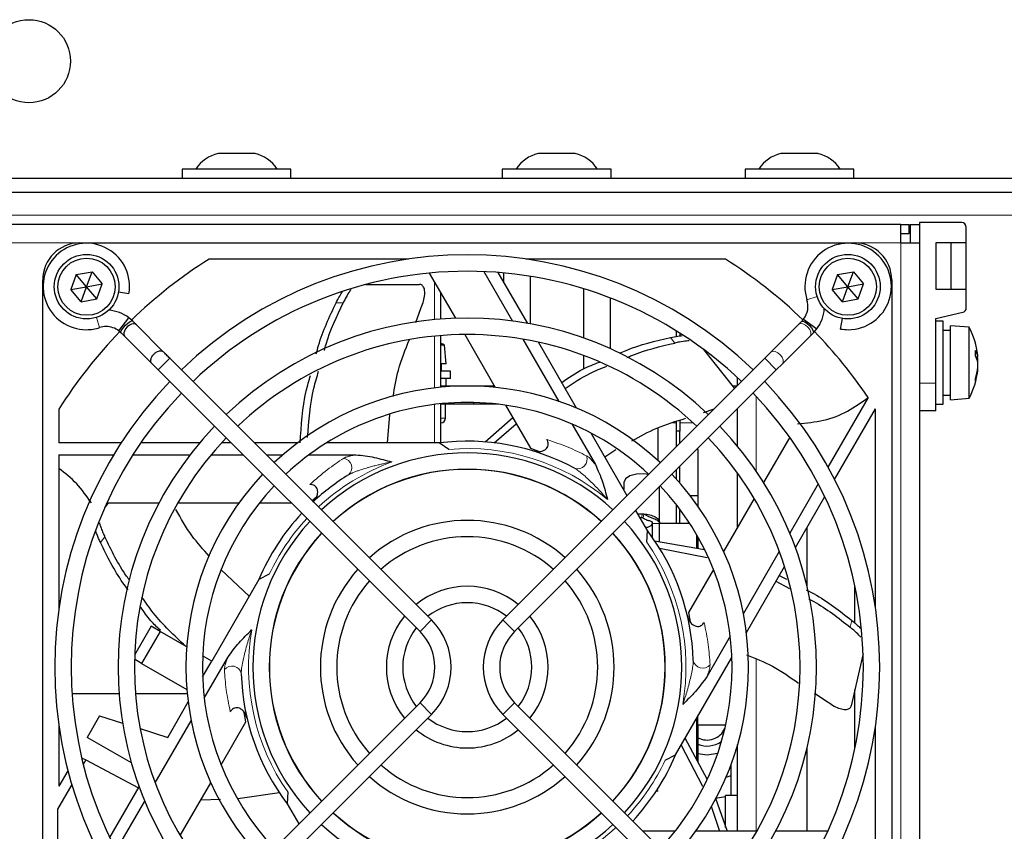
# Paper-space layout 'Blatt3' of a CAD drawing. Header units: millimetres. Extents: x 5 to 418, y 2 to 292.
# Tile 46 of 54: x 82 to 109, y 223 to 245. Entities that reach past the tile are written whole.
import ezdxf

# ---------------------------------------------------------------- set-up
doc = ezdxf.new("R2010")
doc.units = ezdxf.units.MM

psp = doc.layouts.new('Blatt3')

# ---------------------------------------------------------------- linework, layer by layer
at = {"color": 7, "linetype": 'Continuous', "lineweight": 25}
for p, q in [((88.4741, 241.3373), (87.4741, 241.3373)), ((97.1491, 241.3373), (96.1491, 241.3373)), ((103.7241, 241.3373), (102.7241, 241.3373)), ((86.4991, 240.9123), (86.4991, 240.6623)), ((89.4491, 240.9123), (86.4991, 240.9123)), ((89.4491, 240.6623), (89.4491, 240.9123)), ((95.1741, 240.9123), (95.1741, 240.6623)), ((98.1241, 240.9123), (95.1741, 240.9123)), ((98.1241, 240.6623), (98.1241, 240.9123)), ((101.7491, 240.9123), (101.7491, 240.6623)), ((104.6991, 240.9123), (101.7491, 240.9123)), ((104.6991, 240.6623), (104.6991, 240.9123)), ((57.0991, 240.6623), (137.5991, 240.6623)), ((57.0991, 240.2873), (137.5991, 240.2873)), ((105.9741, 239.4123), (57.9741, 239.4123)), ((105.9741, 238.9123), (105.9741, 239.4123)), ((105.9741, 239.4123), (106.1991, 239.4123)), ((106.1991, 239.1623), (106.1991, 239.4123)), ((106.2241, 239.4123), (106.2241, 238.9123)), ((106.2241, 239.4123), (106.4741, 239.4123)), ((106.4741, 239.4623), (106.4741, 239.4123)), ((107.6191, 239.4623), (106.4741, 239.4623)), ((106.4741, 239.4123), (106.4741, 238.9123)), ((107.7441, 238.9123), (107.7441, 239.3373)), ((105.9741, 239.1623), (106.1991, 239.1623)), ((83.7241, 238.9123), (104.7241, 238.9123)), ((105.9741, 238.9123), (106.4741, 238.9123)), ((106.4741, 238.9123), (106.4741, 215.9123)), ((107.7441, 238.9123), (106.9191, 238.9123)), ((106.9191, 238.9123), (106.9191, 237.6623)), ((107.3316, 237.6623), (107.3316, 238.9123)), ((107.7441, 237.6623), (107.7441, 238.9123)), ((92.6354, 238.4748), (87.231, 238.4748)), ((101.2172, 238.4748), (95.8128, 238.4748)), ((83.6329, 238.0562), (83.4852, 237.6492)), ((83.6329, 238.0562), (84.0592, 238.1319)), ((83.9116, 237.7248), (83.6329, 238.0562)), ((83.9116, 237.7248), (84.0592, 238.1319)), ((84.0592, 238.1319), (84.3379, 237.8005)), ((93.1951, 238.0944), (93.903, 236.8684)), ((94.6757, 238.1343), (95.4494, 236.7942)), ((95.8611, 236.7312), (95.0645, 238.1109)), ((95.2057, 238.0989), (95.2057, 237.8663)), ((95.9274, 238.0078), (95.9274, 236.7193)), ((104.2579, 238.0562), (104.1102, 237.6492)), ((104.2579, 238.0562), (104.6842, 238.1319)), ((104.5366, 237.7248), (104.2579, 238.0562)), ((104.5366, 237.7248), (104.6842, 238.1319)), ((104.6842, 238.1319), (104.9629, 237.8005)), ((82.7241, 219.6123), (82.7241, 237.9123)), ((83.4852, 237.6492), (83.9116, 237.7248)), ((83.764, 237.3178), (83.9116, 237.7248)), ((83.9116, 237.7248), (84.3379, 237.8005)), ((84.1903, 237.3935), (83.9116, 237.7248)), ((84.1903, 237.3935), (84.3379, 237.8005)), ((91.4791, 237.7868), (92.9285, 237.7868)), ((104.1102, 237.6492), (104.5366, 237.7248)), ((104.389, 237.3178), (104.5366, 237.7248)), ((104.5366, 237.7248), (104.9629, 237.8005)), ((104.8153, 237.3935), (104.5366, 237.7248)), ((104.8153, 237.3935), (104.9629, 237.8005)), ((105.7241, 237.9123), (105.7241, 216.9123)), ((83.764, 237.3178), (83.4852, 237.6492)), ((85.0591, 237.5277), (84.7742, 237.5779)), ((93.5116, 236.847), (93.5116, 237.5463)), ((97.3708, 237.6721), (97.3708, 236.3353)), ((98.0925, 237.4224), (98.0925, 236.0469)), ((104.389, 237.3178), (104.1102, 237.6492)), ((106.9191, 237.6623), (107.7441, 237.6623)), ((107.7441, 237.1522), (107.7441, 237.6623)), ((83.764, 237.3178), (84.1903, 237.3935)), ((92.8285, 236.7546), (92.9746, 237.1575)), ((104.389, 237.3178), (104.8153, 237.3935)), ((84.7884, 236.5266), (85.0583, 236.8798)), ((85.1598, 236.7909), (85.0583, 236.8798)), ((106.9191, 236.8623), (107.6472, 237.0304)), ((85.9905, 235.9603), (85.2605, 236.6902)), ((103.198, 236.7006), (102.4474, 235.9499)), ((103.2884, 236.7909), (103.198, 236.7006)), ((103.3383, 236.848), (103.2884, 236.7909)), ((103.3383, 236.848), (103.6915, 236.5781)), ((104.3394, 236.5773), (104.3896, 236.8623)), ((106.9191, 235.1123), (106.9191, 236.8623)), ((107.1191, 236.7873), (106.9191, 236.7873)), ((107.1191, 234.6762), (107.1191, 236.7873)), ((107.8191, 236.6248), (107.3191, 236.6623)), ((107.3191, 234.7857), (107.3191, 236.6623)), ((107.8191, 234.8186), (107.8191, 236.6248)), ((84.7884, 236.5266), (84.8455, 236.4766)), ((84.9462, 236.3759), (85.6762, 235.646)), ((93.5116, 234.999), (93.5116, 236.4012)), ((94.1566, 236.4291), (94.985, 234.9943)), ((99.8928, 236.3786), (99.8928, 236.5244)), ((99.9803, 236.4694), (99.9803, 236.3916)), ((102.7617, 235.6356), (103.5123, 236.3863)), ((103.5123, 236.3863), (103.6027, 236.4766)), ((103.6027, 236.4766), (103.6915, 236.5781)), ((107.3191, 236.5373), (107.1191, 236.5373)), ((93.6116, 236.1373), (93.5116, 236.1373)), ((93.6491, 235.6373), (93.6116, 236.1373)), ((95.7335, 236.3021), (96.7067, 234.6166)), ((97.1885, 234.4321), (96.1563, 236.2199)), ((97.3708, 235.8625), (97.3708, 235.4947)), ((100.6237, 236.0269), (101.4669, 234.9695)), ((102.4474, 235.9499), (102.2827, 235.7852)), ((108.0044, 235.8235), (108.0549, 235.8366)), ((108.0086, 235.814), (108.0585, 235.828)), ((93.2587, 228.692), (86.1655, 235.7852)), ((93.6491, 235.6373), (93.5116, 235.6373)), ((93.5241, 235.4373), (93.5241, 235.6373)), ((102.2827, 235.7852), (95.1895, 228.692)), ((102.597, 235.4709), (102.7617, 235.6356)), ((108.0217, 235.7826), (108.0549, 235.7798)), ((108.0456, 235.7095), (108.0585, 235.7106)), ((85.8512, 235.4709), (92.9444, 228.3777)), ((93.7741, 235.4373), (93.5241, 235.4373)), ((93.7741, 235.2373), (93.7741, 235.4373)), ((95.5038, 228.3777), (102.597, 235.4709)), ((108.0429, 235.4544), (108.0549, 235.4523)), ((108.0494, 235.4992), (108.0585, 235.4967)), ((93.7741, 235.2373), (93.5116, 235.2373)), ((93.5116, 235.0373), (94.3991, 235.0373)), ((93.6491, 235.0373), (93.6491, 235.2373)), ((94.3991, 235.0303), (94.3991, 235.0373)), ((94.3991, 235.0373), (94.9601, 235.0373)), ((101.4128, 235.0373), (101.5348, 235.0373)), ((101.5491, 235.0517), (101.5491, 235.2551)), ((106.9191, 234.3623), (106.9191, 235.1123)), ((107.1191, 234.7873), (107.3191, 234.7873)), ((107.3191, 234.6623), (107.3191, 234.7857)), ((107.8191, 234.6998), (107.8191, 234.8186)), ((93.5116, 233.4958), (93.5116, 234.5524)), ((94.3991, 234.5373), (93.5116, 234.5373)), ((93.6366, 234.1623), (93.6366, 234.5373)), ((94.3991, 234.5373), (94.3991, 234.5857)), ((95.0739, 234.5373), (94.3991, 234.5373)), ((95.2633, 234.5122), (95.9373, 233.3449)), ((105.0834, 234.717), (103.9966, 232.8346)), ((106.9191, 234.5373), (107.1191, 234.5373)), ((107.1191, 234.5373), (107.1191, 234.6762)), ((107.3191, 234.6623), (107.8191, 234.6998)), ((83.1616, 234.4055), (83.1616, 233.4894)), ((92.0626, 233.4894), (92.1251, 234.2591)), ((100.6283, 234.3182), (100.911, 234.4136)), ((101.5491, 233.401), (101.5491, 234.423)), ((104.1767, 232.4966), (105.2825, 234.4119)), ((105.2866, 229.0011), (105.2866, 234.4055)), ((106.9191, 234.3623), (106.4741, 234.3623)), ((94.7093, 233.5181), (95.4569, 234.177)), ((94.9513, 233.494), (95.5539, 234.009)), ((97.0607, 234.0034), (97.6966, 232.902)), ((99.8928, 233.8123), (99.8928, 234.0701)), ((99.9803, 234.0996), (99.9803, 233.8123)), ((98.5578, 232.0604), (97.5793, 233.7551)), ((99.3991, 233.0055), (99.3991, 233.9035)), ((99.9803, 233.8123), (99.8928, 233.8123)), ((99.8928, 233.3954), (99.8928, 233.8123)), ((99.9803, 233.4829), (99.9803, 233.8123)), ((84.8448, 233.4894), (83.1616, 233.4894)), ((86.9723, 233.4894), (85.3791, 233.4894)), ((87.8327, 233.4894), (87.5626, 233.4894)), ((89.627, 233.4894), (88.4613, 233.4894)), ((93.4595, 233.4894), (90.4088, 233.4894)), ((93.7253, 233.3163), (93.4595, 233.4894)), ((102.9606, 233.6445), (102.2527, 232.4185)), ((83.1616, 233.1644), (84.642, 233.1644)), ((83.1616, 233.1644), (83.1616, 229.0011)), ((85.1644, 233.1644), (86.7119, 233.1644)), ((87.2801, 233.1644), (88.1577, 233.1644)), ((88.7863, 233.1644), (89.2263, 233.1644)), ((89.9344, 233.1644), (91.2061, 233.1644)), ((95.9373, 233.3449), (96.1532, 233.2676)), ((97.9521, 233.1095), (98.2489, 233.3092)), ((100.4741, 233.3123), (100.4741, 233.348)), ((100.4741, 233.3123), (100.4741, 232.0623)), ((99.8928, 232.5045), (99.8928, 232.7668)), ((99.9803, 232.4053), (99.9803, 232.8543)), ((101.5491, 231.1998), (101.5491, 232.6707)), ((98.462, 232.4175), (98.462, 232.2263)), ((103.7354, 232.3823), (102.9617, 231.0421)), ((99.4366, 231.321), (99.4366, 232.3105)), ((84.4015, 231.7346), (84.5033, 231.8623)), ((84.4587, 231.8623), (85.8744, 231.8623)), ((86.3816, 231.8623), (88.0384, 231.8623)), ((88.5951, 231.8623), (89.4599, 231.8623)), ((90.0217, 231.9291), (90.1421, 232.0311)), ((99.8928, 231.3123), (99.8928, 231.8116)), ((100.2608, 232.0623), (100.4741, 232.0623)), ((100.4741, 232.0623), (100.4741, 231.7715)), ((101.9991, 231.9792), (101.1707, 230.5443)), ((103.1129, 230.6541), (103.9095, 232.0338)), ((99.1047, 231.1131), (98.7879, 231.6618)), ((98.9943, 231.5655), (99.0119, 231.555)), ((99.9803, 231.3123), (99.9803, 231.6964)), ((98.8995, 231.4685), (98.9484, 231.4707)), ((99.2366, 231.3025), (99.2366, 230.9324)), ((99.4366, 231.3123), (100.2472, 231.3123)), ((99.4366, 230.8158), (99.4366, 231.3123)), ((99.0877, 230.7963), (99.1047, 231.1131)), ((103.4241, 231.193), (103.4241, 229.6214)), ((99.2366, 230.9373), (99.2331, 230.9373)), ((99.3003, 230.8399), (100.6475, 230.6014)), ((100.4366, 231.003), (100.4366, 230.6387)), ((100.4741, 230.9373), (100.4741, 230.8123)), ((100.4741, 230.8123), (100.4741, 230.6321)), ((99.4324, 230.6356), (100.7275, 230.386)), ((101.1625, 230.5623), (101.1811, 230.5623)), ((102.6776, 230.55), (101.7044, 228.8645)), ((88.3155, 229.3326), (87.5551, 230.047)), ((100.8924, 230.0623), (100.2185, 228.895)), ((101.7856, 228.355), (102.8177, 230.1428)), ((88.5789, 229.7887), (87.3007, 227.5748)), ((88.8617, 229.9324), (88.5789, 229.7887)), ((102.5871, 229.7434), (102.951, 229.5476)), ((102.6775, 229.9), (102.8776, 229.7938)), ((104.7241, 228.609), (104.7241, 229.6294)), ((100.2185, 228.895), (100.2651, 228.6381)), ((85.6654, 228.519), (85.2129, 227.7352)), ((85.9035, 228.3815), (85.4035, 227.5155)), ((85.9035, 228.3815), (85.6654, 228.519)), ((86.6242, 227.9654), (85.9035, 228.3815)), ((101.3504, 228.2513), (100.7145, 227.1499)), ((85.4035, 227.5155), (85.2097, 227.6274)), ((87.0535, 227.1467), (87.3007, 227.5748)), ((87.3007, 227.5748), (87.0551, 227.7167)), ((87.0978, 226.5734), (87.7337, 227.6748)), ((99.8693, 225.036), (101.3947, 227.678)), ((104.9493, 227.78), (104.6268, 226.3669)), ((85.4035, 227.5155), (86.6281, 226.8085)), ((104.7241, 225.1953), (104.7241, 226.7933)), ((84.7904, 226.6873), (83.5171, 226.6873)), ((86.6387, 226.6873), (85.2363, 226.6873)), ((103.6282, 226.7034), (104.003, 226.462)), ((92.9444, 226.447), (85.8512, 219.3538)), ((86.108, 225.509), (86.6626, 226.4697)), ((102.597, 219.3538), (95.5038, 226.447)), ((84.2649, 226.0932), (83.9275, 225.509)), ((84.2649, 226.0932), (84.8848, 225.8967)), ((85.7706, 224.2747), (86.7437, 225.9602)), ((86.1655, 219.0395), (93.2587, 226.1327)), ((88.2297, 225.9297), (88.1831, 226.1866)), ((95.1895, 226.1327), (102.2827, 219.0395)), ((100.4366, 226.0185), (100.4366, 224.9042)), ((100.4741, 225.8498), (100.4741, 226.0835)), ((83.1616, 225.8236), (83.1616, 224.1823)), ((85.3625, 225.7452), (86.108, 225.509)), ((87.5558, 224.7624), (88.2297, 225.9297)), ((100.4741, 225.8498), (101.2274, 225.8498)), ((100.4741, 225.8498), (100.4741, 225.8123)), ((100.4741, 225.8123), (100.4741, 224.818)), ((105.2866, 221.6603), (105.2866, 225.8236)), ((85.1254, 224.8174), (83.9275, 225.509)), ((100.1246, 225.4781), (100.7169, 224.3886)), ((100.0196, 225.2963), (100.6002, 224.1887)), ((101.5491, 222.9624), (101.5491, 225.3126)), ((103.4241, 225.2033), (103.4241, 222.9624)), ((83.7774, 224.9564), (83.8912, 224.896)), ((83.8912, 224.896), (83.8216, 224.7755)), ((83.8912, 224.896), (85.3166, 224.1382)), ((99.5865, 224.8923), (99.8693, 225.036)), ((83.4062, 224.6059), (83.1616, 224.1823)), ((101.3616, 224.7439), (101.3616, 223.9373)), ((83.5094, 224.2347), (83.1241, 223.5673)), ((84.5387, 222.7909), (85.3353, 224.1706)), ((86.4491, 222.8455), (87.2775, 224.2804)), ((87.5418, 223.8236), (87.0058, 223.8097)), ((89.135, 224.004), (88.007, 223.8411)), ((89.3605, 224.0284), (89.3435, 223.7116)), ((99.3518, 224.0623), (99.3991, 224.0623)), ((101.2241, 223.897), (100.9469, 223.8491)), ((100.9532, 223.8579), (101.2621, 222.9624)), ((101.5491, 223.9373), (101.2241, 223.9373)), ((101.2241, 223.0684), (101.2241, 223.9373)), ((83.1241, 223.5673), (83.1241, 219.6123)), ((84.7128, 222.4424), (85.4865, 223.7826)), ((89.3435, 223.7116), (89.6603, 223.1629)), ((100.832, 223.6466), (101.0603, 222.9624)), ((99.8531, 222.9624), (98.9883, 222.9624)), ((102.0666, 222.9624), (100.4098, 222.9624)), ((103.9895, 222.9624), (102.5738, 222.9624))]:
    psp.add_line(p, q, dxfattribs=at)
at = {"color": 7, "linetype": 'Continuous', "lineweight": 18}
for p, q in [((136.0991, 239.6623), (58.5991, 239.6623)), ((83.7241, 238.9123), (80.2241, 238.9123)), ((105.9741, 238.9123), (104.7241, 238.9123)), ((105.9741, 215.9123), (105.9741, 238.9123)), ((93.3366, 236.8321), (93.3366, 237.8494)), ((103.4281, 237.3708), (103.7028, 237.4596)), ((90.8617, 237.2868), (90.6702, 237.2868)), ((84.2657, 236.6163), (84.1769, 236.891)), ((93.3366, 234.9805), (93.3366, 236.3856)), ((99.8479, 236.1978), (99.7285, 236.3475)), ((86.1655, 235.7852), (85.8512, 235.4709)), ((102.2827, 235.7852), (102.597, 235.4709)), ((106.9191, 235.1123), (106.4741, 235.1123)), ((102.0491, 234.7564), (102.0491, 232.7311)), ((93.3366, 233.4894), (93.3366, 234.5328)), ((93.5116, 234.1623), (93.6366, 234.1623)), ((99.7957, 234.0373), (99.8928, 234.0373)), ((100.3409, 234.0373), (99.9803, 234.0373)), ((100.4384, 233.3123), (100.4741, 233.3123)), ((98.9484, 231.4707), (98.9699, 231.5707)), ((99.0119, 231.555), (98.9923, 231.4541)), ((99.2366, 231.3025), (99.4366, 231.3025)), ((84.4075, 230.9402), (84.2881, 230.7905)), ((100.4741, 230.8123), (100.4366, 230.8123)), ((93.2587, 228.692), (92.9444, 228.3777)), ((95.1895, 228.692), (95.5038, 228.3777)), ((104.5992, 228.4932), (104.6418, 228.6798)), ((102.0491, 227.6329), (102.0491, 222.9624)), ((93.2587, 226.1327), (92.9444, 226.447)), ((95.1895, 226.1327), (95.5038, 226.447)), ((100.4366, 225.8123), (100.4741, 225.8123)), ((101.5366, 225.2695), (101.5366, 223.9373))]:
    psp.add_line(p, q, dxfattribs=at)
at = {"color": 7, "linetype": 'Continuous', "lineweight": 25, "flags": 128}
for points in [[(84.8452, 236.4769), (84.8441, 236.4782), (84.8424, 236.5081), (84.8651, 236.5572), (84.9087, 236.6179), (84.9667, 236.681), (85.0301, 236.7369), (85.0893, 236.7772), (85.1354, 236.7956), (85.1601, 236.7907)], [(85.2599, 236.6895), (85.2324, 236.7088), (85.1781, 236.7164), (85.1281, 236.7058), (85.0708, 236.6782), (85.0139, 236.6338), (84.9667, 236.5785), (84.9355, 236.5214), (84.9213, 236.4706), (84.9243, 236.4138), (84.9429, 236.3794), (84.9429, 236.3794)], [(103.2884, 236.7909), (103.2899, 236.7923), (103.3198, 236.794), (103.3688, 236.7714), (103.4295, 236.7278), (103.4926, 236.6699), (103.5486, 236.6065), (103.5888, 236.5473), (103.6073, 236.5012), (103.6027, 236.4766)], [(93.6116, 236.1373), (93.5613, 236.164), (93.5116, 236.1886)], [(108.0549, 235.7798), (108.0502, 235.8198), (108.0494, 235.8255)], [(99.132, 232.6346), (99.0087, 232.6506), (98.8092, 232.6422), (98.6332, 232.5942), (98.5106, 232.5149), (98.462, 232.4175)], [(98.8437, 231.5651), (98.8742, 231.568), (98.9699, 231.5707)], [(101.0059, 225.0682), (100.7199, 225.0249), (100.4741, 225.0588)], [(101.3616, 224.4676), (101.3613, 224.4675), (101.2313, 224.4185)]]:
    psp.add_lwpolyline(points, dxfattribs=at)
at = {"color": 7, "linetype": 'Continuous', "lineweight": 18, "flags": 128}
for points in [[(103.198, 236.7006), (103.2013, 236.7037), (103.2504, 236.7247), (103.3154, 236.7181), (103.3865, 236.6849), (103.4528, 236.6302), (103.5042, 236.5622), (103.533, 236.4914), (103.5347, 236.4285), (103.5123, 236.3863)], [(102.4474, 235.9499), (102.4507, 235.953), (102.4997, 235.974), (102.5648, 235.9674), (102.6359, 235.9342), (102.7022, 235.8795), (102.7536, 235.8116), (102.7824, 235.7408), (102.784, 235.6779), (102.7617, 235.6356)]]:
    psp.add_lwpolyline(points, dxfattribs=at)
at = {"color": 7, "linetype": 'Continuous', "lineweight": 25}
for centre, radius in [((82.3491, 243.8373), 1.125), ((83.9116, 237.7248), 0.875), ((83.9116, 237.7248), 0.775), ((104.5366, 237.7248), 0.875), ((104.5366, 237.7248), 0.775)]:
    psp.add_circle(centre, radius, dxfattribs=at)
for centre, radius, start, end in [((87.7116, 240.366), 1, 103.74131, 146.88111), ((88.2366, 240.366), 1, 33.11889, 76.25869), ((96.3866, 240.366), 1, 103.74131, 146.88111), ((96.9116, 240.366), 1, 33.11889, 76.25869), ((102.9616, 240.366), 1, 103.74131, 146.88111), ((103.4866, 240.366), 1, 33.11889, 76.25869), ((107.6191, 239.3373), 0.125, 0, 90), ((83.7241, 237.9123), 1, 90, 180), ((83.9053, 237.7311), 1.1716, 350, 270), ((104.5428, 237.7311), 1.1716, 270, 197.91104), ((104.7241, 237.9123), 1, 0, 90), ((94.2241, 227.4123), 13.0875, 122.29889, 134.05487), ((94.2241, 227.4123), 11.176, 46.13948, 133.86052), ((94.2241, 227.4123), 13.0875, 45.98193, 57.70111), ((94.2241, 227.4123), 10.7315, 90, 133.81332), ((94.2241, 227.4123), 10.7315, 46.18668, 90), ((102.8842, 237.195), 0.5715, 322.6142, 17.91104), ((107.6191, 237.1522), 0.125, 283, 0), ((84.4414, 236.0725), 1.016, 52.6142, 86.14475), ((102.8842, 237.195), 1.016, 322.6142, 356.14475), ((83.9053, 237.7311), 1.1716, 270, 287.91104), ((84.4414, 236.0725), 0.5715, 90, 107.91104), ((84.4414, 236.0725), 0.5715, 52.6142, 90), ((94.2241, 227.4123), 9.4615, 46.346, 133.654), ((106.0659, 235.6623), 2, 5.89714, 28.76707), ((94.2241, 227.4123), 13.0875, 135.97743, 147.70111), ((94.2241, 227.4123), 9.017, 90, 133.58764), ((94.2241, 227.4123), 9.017, 46.41236, 90), ((94.2241, 227.4123), 13.0875, 33.92737, 44.03788), ((104.5428, 237.7311), 1.1716, 260, 270), ((107.6324, 235.7505), 0.4312, 11.51309, 34.03081), ((106.4, 235.9228), 1.5912, 357.5142, 2.4858), ((107.3818, 235.5363), 0.6858, 11.06723, 27.57791), ((107.245, 235.7842), 0.8146, 3.08623, 6.21566), ((108.0248, 235.8188), 0.035, 15.3723, 30.56603), ((106.3657, 235.7236), 1.6986, 342.95643, 353.95928), ((106.0502, 235.6406), 2.0095, 1.99551, 3.97168), ((106.8294, 235.766), 1.2303, 354.90927, 357.4214), ((106.8294, 235.5587), 1.2303, 2.5786, 5.09073), ((106.0502, 235.6841), 2.0095, 356.02832, 358.00449), ((106.0659, 235.6623), 2, 331.23293, 354.10286), ((106.608, 235.606), 1.455, 341.73456, 353.93519), ((107.245, 235.5405), 0.8146, 353.78434, 356.91377), ((94.2241, 227.4123), 11.176, 136.13948, 223.86052), ((94.2241, 227.4123), 7.62, 46.67136, 133.32864), ((94.2241, 227.4123), 11.176, 316.13948, 43.86052), ((107.5112, 235.1879), 0.48, 355.47351, 4.52649), ((94.2241, 227.4123), 10.7315, 136.18668, 223.81332), ((94.2241, 227.4123), 10.7315, 316.18668, 43.81332), ((94.2241, 227.4123), 7.1755, 90, 133.22507), ((94.2241, 227.4123), 7.1755, 46.77493, 90), ((94.2241, 227.4123), 13.0875, 32.29889, 32.33229), ((94.2241, 227.4123), 9.4615, 136.346, 223.654), ((93.5116, 234.1623), 0.125, 270, 0), ((94.2241, 227.4123), 9.4615, 316.346, 43.654), ((94.2241, 227.4123), 9.017, 136.41236, 223.58764), ((94.2241, 227.4123), 6.125, 61.66505, 97.17116), ((94.2241, 227.4123), 9.017, 316.41236, 43.58764), ((94.2241, 227.4123), 5.8102, 47.19218, 132.80782), ((94.2241, 227.4123), 7.62, 136.67136, 223.32864), ((94.2241, 227.4123), 6.125, 121.66505, 132.92053), ((94.2241, 227.4123), 5.3658, 90, 132.62612), ((94.2241, 227.4123), 5.3605, 47.37622, 132.62378), ((94.2241, 227.4123), 5.3658, 47.37388, 90), ((94.2241, 227.4123), 7.62, 316.67136, 43.32864), ((94.2241, 227.4123), 7.1755, 136.77493, 223.22507), ((94.2241, 227.4123), 7.1755, 316.77493, 43.22507), ((94.2241, 227.4123), 6.125, 137.07947, 157.17116), ((94.2241, 227.4123), 5.8102, 137.19218, 222.80782), ((94.2241, 227.4123), 3.9783, 48.20255, 131.79745), ((94.2241, 227.4123), 5.8103, 317.19218, 42.80782), ((94.2241, 227.4123), 5.3657, 137.37388, 222.62612), ((94.2241, 227.4123), 5.3605, 137.37622, 222.62378), ((94.2241, 227.4123), 5.3605, 0, 42.62378), ((94.2241, 227.4123), 5.3657, 317.37388, 42.62612), ((94.2241, 227.4123), 6.125, 1.66505, 37.17116), ((94.2241, 227.4123), 3.5338, 90, 131.39411), ((94.2241, 227.4123), 3.5338, 48.60589, 90), ((94.2241, 227.4123), 3.9783, 138.20255, 221.79745), ((94.2241, 227.4123), 3.9783, 318.20255, 41.79745), ((94.2241, 227.4123), 3.5338, 138.60589, 221.39411), ((94.2241, 227.4123), 3.5338, 318.60589, 41.39411), ((94.2241, 227.4123), 2.1908, 50.82263, 129.17737), ((94.2241, 227.4123), 1.7463, 90, 127.68798), ((94.2241, 227.4123), 1.7463, 52.31202, 90), ((94.2241, 227.4123), 2.1908, 140.82263, 219.17737), ((91.979, 227.4123), 1.8098, 315, 45), ((96.4692, 227.4123), 1.8098, 135, 225), ((94.2241, 227.4123), 2.1908, 320.82263, 39.17737), ((94.2241, 227.4123), 1.7463, 142.31202, 217.68798), ((91.979, 227.4123), 1.3653, 315, 45), ((96.4692, 227.4123), 1.3653, 135, 225), ((94.2241, 227.4123), 1.7463, 322.31202, 37.68798), ((94.2241, 227.4123), 5.3605, 317.37622, 0), ((94.2241, 227.4123), 6.125, 181.66505, 217.17116), ((94.2241, 227.4123), 1.7462, 232.31202, 307.68798), ((94.2241, 227.4123), 2.1908, 230.82263, 270), ((94.2241, 227.4123), 2.1908, 270, 309.17737), ((100.7241, 225.9623), 0.525, 241.56311, 336.22857), ((100.7241, 225.9623), 0.6875, 248.67631, 304.10901), ((94.2241, 227.4123), 6.125, 317.07947, 337.17116), ((94.2241, 227.4123), 3.5338, 228.60589, 311.39411), ((94.2241, 227.4123), 3.9783, 228.20255, 270), ((94.2241, 227.4123), 3.9783, 270, 311.79745), ((94.2241, 227.4123), 5.3657, 227.37388, 312.62612), ((94.2241, 227.4123), 5.3605, 227.37622, 312.62378), ((94.2241, 227.4123), 5.8102, 227.19218, 270), ((94.2241, 227.4123), 5.8102, 270, 312.80782)]:
    psp.add_arc(centre, radius, start, end, dxfattribs=at)
at = {"color": 7, "linetype": 'Continuous', "lineweight": 18}
for centre, radius, start, end in [((94.2241, 227.4123), 5.925, 50.14622, 94.82871), ((97.2141, 233.048), 0.2582, 251.26701, 21.3008), ((94.2241, 227.4123), 5.925, 110.14622, 132.8503), ((90.8385, 232.8196), 0.2582, 311.26701, 81.3008), ((98.9506, 230.6281), 0.9384, 86.97767, 87.32716), ((94.2241, 227.4123), 5.925, 137.1497, 154.82871), ((94.2241, 227.4123), 5.925, 350.14622, 34.82871), ((94.2241, 227.4123), 5.925, 170.14622, 214.82871), ((100.5997, 227.6408), 0.2582, 191.26701, 321.3008), ((87.8485, 227.1839), 0.2582, 11.26701, 141.3008), ((94.2241, 227.4123), 5.925, 317.1497, 334.82871), ((94.2241, 227.4123), 5.925, 290.14622, 312.8503)]:
    psp.add_arc(centre, radius, start, end, dxfattribs=at)
at = {"color": 7, "linetype": 'Continuous', "lineweight": 25}
for points, knots in [([(92.9746, 237.1575), (92.9991, 237.2175), (93.0481, 237.3374), (93.0776, 237.5142), (93.0695, 237.6615), (93.0227, 237.7565), (92.9672, 237.7854), (92.934, 237.7866), (92.9285, 237.7868)], [0, 0, 0, 0, 0.2017149, 0.4033333, 0.6062759, 0.8012788, 0.9668537, 1, 1, 1, 1]), ([(90.6702, 237.2868), (90.7026, 237.3509), (90.7608, 237.4658), (90.8203, 237.5568), (90.8467, 237.5972)], [0, 0, 0, 0, 0.5568289, 1, 1, 1, 1]), ([(91.0759, 237.6511), (91.0563, 237.6239), (91.0059, 237.554), (90.93, 237.423), (90.8804, 237.3241), (90.8617, 237.2868)], [0, 0, 0, 0, 0.2843389, 0.7300344, 1, 1, 1, 1]), ([(90.1336, 235.9005), (90.1537, 235.978), (90.2781, 236.4586), (90.4914, 236.909), (90.6702, 237.2868)], [0, 0, 0, 0, 0.1613229, 1, 1, 1, 1]), ([(90.3528, 235.9978), (90.368, 236.0546), (90.4876, 236.5014), (90.6873, 236.9208), (90.8617, 237.2868)], [0, 0, 0, 0, 0.1270273, 1, 1, 1, 1]), ([(85.2612, 236.6895), (85.2453, 236.7055), (85.2142, 236.7366), (85.1779, 236.7729), (85.1601, 236.7906)], [0, 0, 0, 0, 0.5118376, 1, 1, 1, 1]), ([(84.8452, 236.4769), (84.8628, 236.4593), (84.8989, 236.4233), (84.9297, 236.3924), (84.9456, 236.3766)], [0, 0, 0, 0, 0.4879607, 1, 1, 1, 1]), ([(98.3532, 235.9214), (98.412, 235.9476), (98.8513, 236.1427), (99.3214, 236.2525), (99.7285, 236.3475)], [0, 0, 0, 0, 0.1339036, 1, 1, 1, 1]), ([(99.7285, 236.3475), (99.799, 236.3623), (99.9109, 236.3858), (100.007, 236.3952), (100.0426, 236.3987)], [0, 0, 0, 0, 0.6297175, 1, 1, 1, 1]), ([(92.2164, 234.7464), (92.2567, 234.9883), (92.3451, 235.5202), (92.5494, 236.0196), (92.6607, 236.2918)], [0, 0, 0, 0, 0.45487754, 1, 1, 1, 1]), ([(98.5488, 235.8031), (98.594, 235.8228), (99.0095, 236.0037), (99.4528, 236.1063), (99.8479, 236.1978)], [0, 0, 0, 0, 0.108849, 1, 1, 1, 1]), ([(100.2378, 236.2556), (100.2133, 236.2544), (100.136, 236.2504), (99.9967, 236.2292), (99.8886, 236.2064), (99.8479, 236.1978)], [0, 0, 0, 0, 0.224165, 0.7073353, 1, 1, 1, 1]), ([(85.6729, 235.6495), (85.6657, 235.6602), (85.6494, 235.6845), (85.6477, 235.7354), (85.6636, 235.793), (85.695, 235.8504), (85.7422, 235.9057), (85.7991, 235.9501), (85.8567, 235.9779), (85.9132, 235.9897), (85.9607, 235.9843), (85.9818, 235.9664), (85.9906, 235.959)], [0, 0, 0, 0, 0.0912531, 0.2066738, 0.2979141, 0.3985284, 0.50458, 0.6106324, 0.7112482, 0.8024904, 0.9179129, 1, 1, 1, 1]), ([(86.1655, 235.7852), (86.1343, 235.8164), (86.071, 235.8797), (86.018, 235.9327), (85.9911, 235.9596)], [0, 0, 0, 0, 0.4927709, 1, 1, 1, 1]), ([(85.6755, 235.6467), (85.7026, 235.6196), (85.756, 235.5661), (85.8198, 235.5024), (85.8512, 235.4709)], [0, 0, 0, 0, 0.5071643, 1, 1, 1, 1]), ([(96.7843, 235.1321), (96.9713, 235.2598), (97.2924, 235.479), (97.6531, 235.6228), (97.8038, 235.6828)], [0, 0, 0, 0, 0.58232307, 1, 1, 1, 1]), ([(96.8788, 234.9685), (97.096, 235.1139), (97.451, 235.3514), (97.8476, 235.5082), (98.0014, 235.5691)], [0, 0, 0, 0, 0.6119919, 1, 1, 1, 1]), ([(89.6983, 233.4894), (89.7273, 233.9643), (89.7652, 234.5851), (89.9367, 235.1801), (89.977, 235.3198)], [0, 0, 0, 0, 0.7651165, 1, 1, 1, 1]), ([(89.8995, 233.6331), (89.9332, 234.0847), (89.9787, 234.6947), (90.1516, 235.2792), (90.1965, 235.431)], [0, 0, 0, 0, 0.74027999, 1, 1, 1, 1]), ([(103.169, 234.0056), (103.4105, 234.0293), (103.8995, 234.0774), (104.538, 234.328), (104.9039, 234.589), (105.0834, 234.717)], [0, 0, 0, 0, 0.3319611, 0.6722213, 1, 1, 1, 1]), ([(98.687, 233.5448), (98.9075, 233.668), (99.3715, 233.9275), (99.8817, 234.0778), (100.1495, 234.1567)], [0, 0, 0, 0, 0.4750291, 1, 1, 1, 1]), ([(96.0029, 233.2734), (96.0562, 233.2622), (96.1457, 233.2434), (96.2643, 233.2668), (96.3417, 233.3087), (96.3916, 233.3634), (96.4162, 233.4257), (96.4172, 233.4913), (96.4026, 233.542), (96.3877, 233.5697), (96.3831, 233.5784)], [0, 0, 0, 0, 0.2506265, 0.4208346, 0.5496851, 0.6539629, 0.7586856, 0.8538633, 0.9541333, 1, 1, 1, 1]), ([(91.2061, 233.1644), (91.2897, 233.1595), (91.4582, 233.1496), (91.7028, 233.0974), (91.9426, 233.0389), (92.1012, 232.9967), (92.1815, 232.9753), (92.1834, 232.9748)], [0, 0, 0, 0, 0.2514522, 0.5066015, 0.7502585, 0.9940338, 1, 1, 1, 1]), ([(97.6966, 232.902), (97.7647, 232.7478), (97.8986, 232.4451), (97.9777, 232.1212), (98.0205, 231.9628), (98.021, 231.9609)], [0, 0, 0, 0, 0.5062618, 0.9940294, 1, 1, 1, 1]), ([(84.0417, 231.8623), (83.9148, 232.0448), (83.6582, 232.4135), (83.3283, 232.6684), (83.1616, 232.7972)], [0, 0, 0, 0, 0.4948242, 1, 1, 1, 1]), ([(90.0377, 231.8834), (90.074, 231.9239), (90.135, 231.9921), (90.1741, 232.1064), (90.1766, 232.1944), (90.1541, 232.265), (90.1124, 232.3175), (90.0561, 232.3511), (90.0049, 232.3638), (89.9735, 232.3648), (89.9636, 232.3651)], [0, 0, 0, 0, 0.2506265, 0.4208346, 0.5496851, 0.6539629, 0.7586856, 0.8538633, 0.9541333, 1, 1, 1, 1]), ([(87.2364, 230.4178), (87.0728, 230.5992), (86.7232, 230.9868), (86.4681, 231.4426), (86.3324, 231.6851)], [0, 0, 0, 0, 0.46789, 1, 1, 1, 1]), ([(98.9699, 231.5707), (98.974, 231.5704), (98.9824, 231.5699), (98.9903, 231.567), (98.9943, 231.5655)], [0, 0, 0, 0, 0.4896468, 1, 1, 1, 1]), ([(99.4366, 231.3025), (99.4341, 231.3171), (99.4293, 231.346), (99.3768, 231.3937), (99.232, 231.4474), (99.101, 231.5114), (99.0119, 231.555)], [0, 0, 0, 0, 0.1130099, 0.2245454, 0.4723077, 1, 1, 1, 1]), ([(84.257, 231.3271), (84.2586, 231.3214), (84.2634, 231.3042), (84.273, 231.2734), (84.2878, 231.2289), (84.3067, 231.1762), (84.3302, 231.1155), (84.3511, 231.065), (84.3723, 231.0161), (84.3895, 230.9781), (84.403, 230.9497), (84.4075, 230.9402)], [0, 0, 0, 0, 0.0518169, 0.1564689, 0.2617197, 0.4173589, 0.5707832, 0.7219267, 0.7911927, 0.9302018, 1, 1, 1, 1]), ([(98.9484, 231.4707), (98.9525, 231.4705), (98.9609, 231.4701), (98.9688, 231.4673), (98.9729, 231.4658)], [0, 0, 0, 0, 0.4893693, 1, 1, 1, 1]), ([(98.9923, 231.4541), (98.9877, 231.4575), (98.9817, 231.462), (98.9746, 231.4651), (98.9729, 231.4658)], [0, 0, 0, 0, 0.7628624, 1, 1, 1, 1]), ([(98.9923, 231.4541), (99.0277, 231.4333), (99.1027, 231.3891), (99.174, 231.3831), (99.2253, 231.3663), (99.2329, 231.3231), (99.2366, 231.3025)], [0, 0, 0, 0, 0.2647458, 0.5611477, 0.7902064, 1, 1, 1, 1]), ([(99.2366, 231.3222), (99.2329, 231.3045), (99.2255, 231.2691), (99.1664, 231.2245), (99.107, 231.1971), (99.0665, 231.1917), (99.0598, 231.1908)], [0, 0, 0, 0, 0.3127818, 0.6255635, 0.9383453, 1, 1, 1, 1]), ([(99.2355, 231.2975), (99.2335, 231.2972), (99.23, 231.2966), (99.2325, 231.2366), (99.2344, 231.2427), (99.2345, 231.2431)], [0, 0, 0, 0, 0.5262144, 0.969616, 1, 1, 1, 1]), ([(84.2881, 230.7905), (84.2837, 230.7998), (84.2704, 230.8278), (84.2495, 230.8742), (84.226, 230.9288), (84.2078, 230.9736), (84.1905, 231.018), (84.1746, 231.0614), (84.1624, 231.0961), (84.1573, 231.1123), (84.1571, 231.1129)], [0, 0, 0, 0, 0.0844262, 0.25206183, 0.41641933, 0.57822296, 0.66260617, 0.83009956, 0.99426887, 1, 1, 1, 1]), ([(85.0369, 229.5073), (84.989, 229.5711), (84.691, 229.9677), (84.472, 230.4151), (84.2881, 230.7905)], [0, 0, 0, 0, 0.1608137, 1, 1, 1, 1]), ([(85.0851, 229.7565), (85.0546, 229.7978), (84.7844, 230.1642), (84.5847, 230.5754), (84.4075, 230.9402)], [0, 0, 0, 0, 0.1129252, 1, 1, 1, 1]), ([(103.4101, 229.5112), (103.481, 229.4745), (103.9217, 229.2463), (104.3133, 228.9383), (104.6418, 228.6798)], [0, 0, 0, 0, 0.1610298, 1, 1, 1, 1]), ([(86.5922, 227.9839), (86.2864, 228.269), (85.8509, 228.6749), (85.5122, 229.1623), (85.4114, 229.3074)], [0, 0, 0, 0, 0.7022957, 1, 1, 1, 1]), ([(103.4745, 229.266), (103.5202, 229.2418), (103.9227, 229.0288), (104.2813, 228.7449), (104.5992, 228.4932)], [0, 0, 0, 0, 0.1133802, 1, 1, 1, 1]), ([(85.9095, 228.4112), (85.8206, 228.4952), (85.6203, 228.6846), (85.466, 228.9134), (85.3801, 229.0406)], [0, 0, 0, 0, 0.4436956, 1, 1, 1, 1]), ([(100.1893, 228.8024), (100.2063, 228.7506), (100.2348, 228.6637), (100.3143, 228.5727), (100.3893, 228.5266), (100.4616, 228.5107), (100.5279, 228.5206), (100.5852, 228.5526), (100.6218, 228.5905), (100.6383, 228.6173), (100.6435, 228.6256)], [0, 0, 0, 0, 0.2506265, 0.4208346, 0.5496851, 0.6539629, 0.7586856, 0.8538633, 0.9541333, 1, 1, 1, 1]), ([(104.6418, 228.6798), (104.6973, 228.634), (104.787, 228.5598), (104.8554, 228.4892), (104.8815, 228.4623)], [0, 0, 0, 0, 0.6184565, 1, 1, 1, 1]), ([(87.7337, 227.6748), (87.8331, 227.8109), (88.0284, 228.0782), (88.2693, 228.3086), (88.3851, 228.4249), (88.3865, 228.4263)], [0, 0, 0, 0, 0.5062618, 0.9940294, 1, 1, 1, 1]), ([(104.89, 228.2217), (104.8729, 228.2409), (104.8209, 228.2997), (104.7166, 228.3964), (104.6314, 228.4666), (104.5992, 228.4932)], [0, 0, 0, 0, 0.23225479, 0.71038697, 1, 1, 1, 1]), ([(101.793, 227.7503), (102.0296, 227.6537), (102.5281, 227.4501), (102.9693, 227.1409), (103.2011, 226.9785)], [0, 0, 0, 0, 0.4745993, 1, 1, 1, 1]), ([(100.7145, 227.1499), (100.6151, 227.0138), (100.4198, 226.7465), (100.1788, 226.5161), (100.0631, 226.3998), (100.0617, 226.3984)], [0, 0, 0, 0, 0.5062618, 0.9940294, 1, 1, 1, 1]), ([(88.2589, 226.0223), (88.2419, 226.0741), (88.2134, 226.161), (88.1339, 226.252), (88.0589, 226.2981), (87.9866, 226.314), (87.9203, 226.3041), (87.863, 226.2721), (87.8264, 226.2342), (87.8098, 226.2074), (87.8046, 226.1991)], [0, 0, 0, 0, 0.2506265, 0.4208346, 0.5496851, 0.6539629, 0.7586856, 0.8538633, 0.9541333, 1, 1, 1, 1]), ([(104.003, 226.462), (104.056, 226.4248), (104.162, 226.3503), (104.3278, 226.2822), (104.4732, 226.2574), (104.5762, 226.2819), (104.6167, 226.3295), (104.6253, 226.3616), (104.6268, 226.3669)], [0, 0, 0, 0, 0.2017149, 0.4033333, 0.6062759, 0.8012788, 0.9668537, 1, 1, 1, 1])]:
    psp.add_open_spline(points, degree=3, knots=knots, dxfattribs=at)
at = {"color": 7, "linetype": 'Continuous', "lineweight": 18}
for points, knots in [([(96.3831, 233.5784), (96.5812, 233.5117), (96.9797, 233.3777), (97.2957, 233.2207), (97.4546, 233.1418)], [0, 0, 0, 0, 0.49717833, 1, 1, 1, 1]), ([(90.8775, 233.0748), (90.8851, 233.0792), (90.9003, 233.0882), (90.9285, 233.1004), (90.9602, 233.1118), (90.9983, 233.1234), (91.043, 233.1348), (91.0947, 233.1458), (91.1491, 233.1558), (91.1871, 233.1616), (91.2061, 233.1644)], [0, 0, 0, 0, 0.1049596, 0.2110107, 0.3198006, 0.4292812, 0.5701013, 0.711789, 0.8556231, 1, 1, 1, 1]), ([(97.4546, 233.1418), (97.4743, 233.1292), (97.5295, 233.0937), (97.6138, 233.0043), (97.675, 232.9287), (97.6966, 232.902)], [0, 0, 0, 0, 0.2630424, 0.739903, 1, 1, 1, 1]), ([(89.9636, 232.3651), (90.1204, 232.5033), (90.4358, 232.7814), (90.7297, 232.9766), (90.8775, 233.0748)], [0, 0, 0, 0, 0.49717833, 1, 1, 1, 1]), ([(92.1834, 232.9748), (92.1524, 232.9688), (92.0903, 232.9566), (91.9974, 232.9371), (91.9046, 232.9165), (91.8027, 232.8927), (91.6917, 232.865), (91.5853, 232.8365), (91.4661, 232.8024), (91.3567, 232.7685), (91.2454, 232.7302), (91.1724, 232.7026), (91.1204, 232.681), (91.0782, 232.6623), (91.0413, 232.6447), (91.0169, 232.6303), (91.0088, 232.6255)], [0, 0, 0, 0, 0.0754294, 0.1508814, 0.2264106, 0.3019705, 0.4008502, 0.4998375, 0.5658786, 0.6989162, 0.7765384, 0.8538708, 0.8925114, 0.9192484, 0.9729196, 1, 1, 1, 1]), ([(98.021, 231.9609), (97.9641, 232.0255), (97.822, 232.1866), (97.5873, 232.4289), (97.3648, 232.6333), (97.2108, 232.7555), (97.1507, 232.7917), (97.1312, 232.8035)], [0, 0, 0, 0, 0.2055025, 0.5124516, 0.8047893, 0.9365689, 1, 1, 1, 1]), ([(100.6435, 228.6256), (100.6849, 228.4207), (100.768, 228.0086), (100.7901, 227.6564), (100.8012, 227.4793)], [0, 0, 0, 0, 0.4971783, 1, 1, 1, 1]), ([(88.3865, 228.4263), (88.359, 228.3447), (88.3109, 228.2021), (88.2496, 227.9965), (88.2001, 227.814), (88.1642, 227.6636), (88.1397, 227.5459), (88.1241, 227.4609), (88.1117, 227.3797), (88.1047, 227.3164), (88.1015, 227.2678), (88.1016, 227.2456), (88.1017, 227.2344)], [0, 0, 0, 0, 0.2053754, 0.3586267, 0.5122286, 0.6579627, 0.73124, 0.8047059, 0.8703881, 0.9365348, 0.9681363, 1, 1, 1, 1]), ([(87.647, 227.3454), (87.6481, 227.3687), (87.6512, 227.4343), (87.6865, 227.552), (87.7214, 227.6427), (87.7337, 227.6748)], [0, 0, 0, 0, 0.2630424, 0.739903, 1, 1, 1, 1]), ([(100.0617, 226.3984), (100.0892, 226.48), (100.1577, 226.6836), (100.2501, 227.0079), (100.3159, 227.3029), (100.3448, 227.4974), (100.3461, 227.5675), (100.3465, 227.5903)], [0, 0, 0, 0, 0.2055025, 0.5124516, 0.8047893, 0.9365689, 1, 1, 1, 1]), ([(87.8046, 226.1991), (87.7633, 226.404), (87.6802, 226.8161), (87.6581, 227.1683), (87.647, 227.3454)], [0, 0, 0, 0, 0.4971783, 1, 1, 1, 1]), ([(100.8012, 227.4793), (100.8001, 227.456), (100.797, 227.3904), (100.7617, 227.2727), (100.7268, 227.182), (100.7145, 227.1499)], [0, 0, 0, 0, 0.2630424, 0.739903, 1, 1, 1, 1])]:
    psp.add_open_spline(points, degree=3, knots=knots, dxfattribs=at)
at = {"color": 7, "linetype": 'Continuous', "lineweight": 25}
psp.add_open_spline([(99.0001, 231.5653), (99.0587, 231.559), (99.1759, 231.5464), (99.3187, 231.489), (99.4175, 231.4119), (99.4302, 231.3521), (99.4366, 231.3222)], degree=3, dxfattribs=at)

doc.saveas('drawing.dxf')
